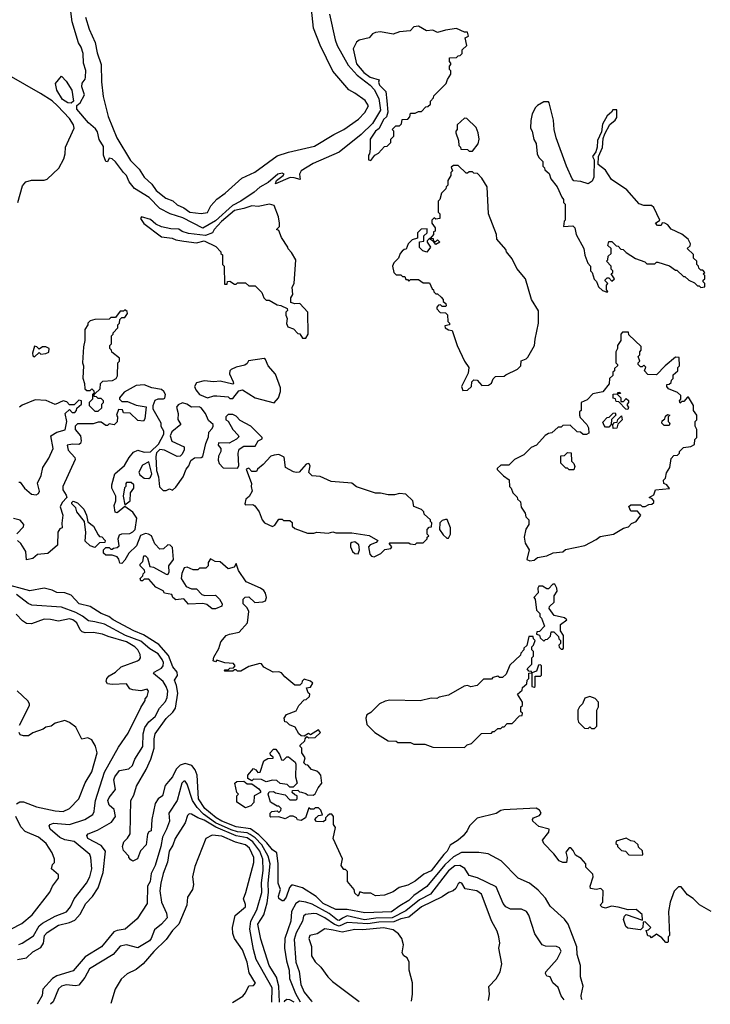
# Model space of a CAD drawing. Extents: x 2239805 to 2396427, y 665731 to 772158.
# Tile 185 of 256: x 2338831 to 2343185, y 669950 to 676158. Entities that reach past the tile are written whole.
import ezdxf

# ---------------------------------------------------------------- set-up
doc = ezdxf.new("R2010")
doc.units = 0

msp = doc.modelspace()

# ---------------------------------------------------------------- linework, layer by layer
at = {"layer": '0CON05XD'}
for points in [[(2340784.2, 676194.2), (2340820.8, 676030.8), (2340833.1, 675995), (2340901, 675871), (2340959.1, 675809.1), (2341041.6, 675745), (2341065, 675719.2), (2341095, 675660.8), (2341105, 675587.5), (2341055, 675504.1), (2340983.3, 675435), (2340845, 675322.6), (2340680.9, 675250.9), (2340604.7, 675205.3), (2340596.1, 675185), (2340600, 675150), (2340562, 675162), (2340537.4, 675162.6), (2340443, 675123), (2340451.2, 675145), (2340492.5, 675175), (2340497.5, 675185), (2340485, 675190), (2340458.8, 675185), (2340398.1, 675131.9), (2340345, 675101.8), (2340309.2, 675070.8), (2340225.4, 675015), (2340172.5, 674987.5), (2340065, 674891.1), (2339985, 674844.8), (2339858.7, 674908.7), (2339779.2, 674935), (2339715, 674968.5), (2339647.4, 675037.4), (2339554.7, 675094.7), (2339521.5, 675135), (2339503.9, 675175), (2339485, 675194), (2339435, 675262.5), (2339415, 675280.6), (2339395, 675285.8), (2339385, 675262.5), (2339375, 675263.8), (2339360.4, 675305), (2339359.6, 675359.6), (2339332.2, 675402.2), (2339322.1, 675452.1), (2339309.9, 675469.9), (2339265, 675507.5), (2339191.9, 675595), (2339192.5, 675617.5), (2339213.3, 675635), (2339240, 675685), (2339223.1, 675735), (2339225, 675757.5), (2339245, 675782.5), (2339246.9, 675795), (2339247.2, 675837.2), (2339233.1, 675885), (2339231.8, 675945), (2339218.8, 675985), (2339202.2, 676012.2), (2339162.3, 676145), (2339145.5, 676275)], [(2339246.5, 676175), (2339269.2, 676099.2), (2339307.5, 676015), (2339319.2, 675949.2), (2339344, 675875), (2339346.2, 675766.2), (2339356.6, 675675), (2339388.7, 675548.7), (2339444.3, 675414.3), (2339530, 675270), (2339585.2, 675215.2), (2339616.6, 675165), (2339665, 675120.4), (2339691.8, 675081.8), (2339752.6, 675032.6), (2339796.9, 675016.9), (2339825, 674990), (2339865, 674972.5), (2339903.9, 674943.9), (2339975, 674936.7), (2340015, 674941.8), (2340037.1, 674985), (2340073.4, 675026.6), (2340126, 675064), (2340231.4, 675158.6), (2340313.3, 675196.7), (2340455, 675299.7), (2340525, 675324.1), (2340689.2, 675360.8), (2340811.5, 675435), (2340875, 675465.8), (2340968.1, 675531.9), (2341007.3, 675572.7), (2341030, 675615), (2341009.2, 675649.2), (2340945, 675694.6), (2340906.3, 675716.3), (2340804.8, 675834.8), (2340725, 675996.7), (2340682.8, 676105), (2340663.8, 676285)], [(2341045, 675270), (2341070, 675305), (2341093, 675317), (2341131.7, 675358.3), (2341148.3, 675361.7), (2341170, 675385), (2341170, 675405), (2341190, 675425), (2341190, 675455), (2341180, 675465), (2341201.7, 675488.3), (2341225, 675490), (2341238.3, 675501.7), (2341241.7, 675528.3), (2341278.3, 675531.7), (2341290, 675545), (2341295, 675570), (2341325, 675570), (2341345, 675580), (2341365, 675580), (2341391.7, 675608.3), (2341405, 675610), (2341420, 675625), (2341420, 675645), (2341440, 675665), (2341441.7, 675678.3), (2341520, 675755), (2341528.3, 675781.7), (2341550, 675815), (2341550, 675835), (2341540, 675845), (2341540, 675865), (2341550, 675875), (2341550, 675885), (2341540, 675895), (2341541.7, 675918.3), (2341585, 675920), (2341595, 675930), (2341608.3, 675931.7), (2341620, 675945), (2341621.7, 675968.3), (2341650, 675995), (2341640, 676045), (2341660, 676055), (2341655, 676080), (2341635, 676080), (2341585, 676102.5), (2341515, 676092.5), (2341465, 676077.5), (2341435, 676092.5), (2341395, 676087.5), (2341345, 676116.7), (2341315, 676113.3), (2341292.5, 676087.5), (2341225, 676081.2), (2341185, 676068), (2341105, 676081.4), (2341075, 676078), (2341055, 676070), (2341035, 676043.3), (2340971.7, 676028.3), (2340955, 676016.7), (2340934.4, 675975), (2340955, 675880), (2341001.2, 675825), (2341041.2, 675795), (2341098.3, 675778.3), (2341092.5, 675765), (2341098.8, 675745), (2341138.8, 675705), (2341146.1, 675646.1), (2341152.5, 675575), (2341144, 675546), (2341125, 675530), (2341096.7, 675473.3), (2341073.8, 675455), (2341040, 675405), (2341040, 675345), (2341037, 675313), (2341030, 675305), (2341030, 675275), (2341045, 675270)], [(2338820, 675005), (2338848.3, 675111.7), (2338870, 675135), (2338905, 675146.7), (2338985, 675146.7), (2339005, 675152.5), (2339077.7, 675222.3), (2339109.5, 675280.5), (2339118.3, 675311.7), (2339120, 675355), (2339173.8, 675475), (2339170.8, 675495), (2339144.4, 675535), (2339070.4, 675615), (2339035, 675647.5), (2338962.4, 675692.4), (2338765, 675807.2)], [(2339155, 675632), (2339135, 675634.4), (2339100.6, 675655), (2339064.5, 675715), (2339057.5, 675755), (2339095, 675802.5), (2339125, 675771.2), (2339159.2, 675715), (2339170, 675645), (2339155, 675632)], [(2342535, 674440), (2342540, 674445), (2342530, 674455), (2342530, 674485), (2342540, 674495), (2342521.7, 674511.7), (2342521.7, 674518.3), (2342535, 674530), (2342545, 674530), (2342565, 674510), (2342580, 674525), (2342560, 674555), (2342570, 674565), (2342570, 674575), (2342560, 674585), (2342560, 674605), (2342530, 674635), (2342540, 674645), (2342541.7, 674668.3), (2342560, 674685), (2342560, 674715), (2342540, 674735), (2342545, 674760), (2342565, 674760), (2342591.7, 674731.7), (2342605, 674730), (2342621.7, 674711.7), (2342635, 674710), (2342655, 674690), (2342713, 674653), (2342771.7, 674631.7), (2342785, 674620), (2342835, 674620), (2342845, 674630), (2342855, 674630), (2342927, 674607), (2342965, 674580), (2342975, 674580), (2343015, 674540), (2343025, 674540), (2343050, 674515), (2343085, 674500), (2343105, 674480), (2343115, 674480), (2343125, 674470), (2343150, 674475), (2343150, 674495), (2343140, 674505), (2343140, 674515), (2343150, 674525), (2343150, 674545), (2343140, 674555), (2343150, 674565), (2343138.3, 674578.3), (2343125, 674580), (2343111.7, 674591.7), (2343110, 674605), (2343100, 674615), (2343100, 674635), (2343080, 674655), (2343078.3, 674678.3), (2343040, 674715), (2343057, 674733), (2343060, 674745), (2343045.8, 674775), (2343005, 674805.6), (2342938.6, 674838.6), (2342916.2, 674865), (2342897.5, 674875), (2342882.5, 674877.5), (2342875, 674860), (2342851.7, 674861.7), (2342840, 674875), (2342867.5, 674895), (2342830, 674975), (2342815, 674986.7), (2342765, 674987.5), (2342737.3, 674997.3), (2342658.8, 675085), (2342561.4, 675151.4), (2342525, 675208.6), (2342477.5, 675245), (2342480, 675295), (2342505, 675352.5), (2342510, 675410), (2342520.5, 675439.5), (2342552.2, 675497.8), (2342585.8, 675525), (2342595, 675542.5), (2342595, 675590), (2342570.7, 675589.3), (2342562.5, 675575), (2342535, 675552.5), (2342505, 675500), (2342499.3, 675450.7), (2342473.9, 675396.1), (2342472.5, 675355), (2342462.5, 675325), (2342443.3, 675295), (2342452.5, 675275), (2342450, 675165), (2342439.3, 675140.7), (2342415, 675122.5), (2342368.3, 675138.3), (2342325, 675142.5), (2342313.3, 675155), (2342277.5, 675235), (2342213, 675413), (2342200, 675465), (2342197.5, 675525), (2342170, 675635), (2342165, 675640), (2342135, 675640), (2342095, 675617.5), (2342082.5, 675605), (2342062.5, 675565), (2342053, 675523), (2342052.5, 675475), (2342062.5, 675455), (2342073, 675403), (2342087, 675377), (2342093, 675313), (2342105, 675290), (2342130, 675265), (2342130, 675235), (2342140, 675225), (2342141.7, 675211.7), (2342168.3, 675188.3), (2342180, 675155), (2342220, 675105), (2342248.3, 675038.3), (2342260, 675025), (2342260, 675005), (2342270, 674995), (2342270, 674895), (2342263, 674887), (2342260, 674855), (2342318.3, 674858.3), (2342330, 674845), (2342340, 674805), (2342387.5, 674715), (2342393, 674673), (2342413, 674623), (2342430, 674605), (2342430, 674575), (2342440, 674565), (2342453, 674523), (2342468.3, 674508.3), (2342480, 674475), (2342505, 674450), (2342535, 674440)], [(2341685, 675330), (2341722.5, 675375), (2341727.5, 675405), (2341722.5, 675445), (2341709.3, 675479.3), (2341650, 675535), (2341635, 675537.5), (2341590, 675495), (2341590, 675465), (2341580, 675455), (2341580, 675445), (2341597, 675397), (2341600, 675365), (2341610, 675355), (2341611.7, 675341.7), (2341655, 675340), (2341665, 675330), (2341685, 675330)], [(2341625, 673820), (2341655, 673823.3), (2341680, 673845), (2341682.5, 673875), (2341695, 673887.5), (2341716.1, 673886.1), (2341745, 673852.5), (2341787, 673853), (2341805, 673867.5), (2341816.4, 673893.6), (2341831.7, 673908.3), (2341885, 673910), (2341895, 673920), (2341970, 673955), (2341990, 673975), (2341991.7, 674008.3), (2342025, 674020), (2342035, 674030), (2342077.5, 674105), (2342080, 674145), (2342102.5, 674245), (2342101.7, 674321.7), (2342057.5, 674395), (2342020, 674525), (2341965, 674590), (2341935, 674650), (2341900, 674695), (2341895, 674710), (2341840, 674775), (2341837.5, 674805), (2341787.5, 674935), (2341777.5, 675105), (2341745, 675160), (2341718.3, 675188.3), (2341695, 675190), (2341685, 675200), (2341665, 675200), (2341655, 675190), (2341645, 675190), (2341595, 675240), (2341565, 675240), (2341551.7, 675228.3), (2341560, 675205), (2341550, 675195), (2341550, 675175), (2341530, 675145), (2341530, 675115), (2341520, 675105), (2341518.3, 675091.7), (2341490, 675065), (2341480, 675025), (2341470, 675015), (2341470, 674945), (2341480, 674935), (2341480, 674905), (2341455, 674900), (2341445, 674910), (2341430, 674895), (2341430, 674875), (2341450, 674845), (2341450, 674825), (2341440, 674820), (2341440, 674805), (2341420, 674780), (2341438.3, 674778.3), (2341440, 674760), (2341455, 674760), (2341465, 674770), (2341480, 674755), (2341455, 674740), (2341440, 674760), (2341421.7, 674771.7), (2341420, 674780), (2341410, 674775), (2341400, 674765), (2341400, 674755), (2341420, 674725), (2341398.3, 674691.7), (2341371.7, 674701.7), (2341351.7, 674721.7), (2341351.7, 674758.3), (2341378.3, 674761.7), (2341380, 674795), (2341400, 674815), (2341400, 674840), (2341361.7, 674838.3), (2341340, 674815), (2341338.3, 674781.7), (2341305, 674770), (2341280, 674745), (2341268.3, 674711.7), (2341255, 674710), (2341241.7, 674698.3), (2341230, 674685), (2341220, 674655), (2341190, 674625), (2341182.5, 674605), (2341190, 674565), (2341205, 674550), (2341235, 674550), (2341245, 674540), (2341258.3, 674538.3), (2341265, 674520), (2341275, 674520), (2341285, 674510), (2341295, 674520), (2341345, 674520), (2341375, 674500), (2341415, 674500), (2341431.7, 674461.7), (2341440, 674455), (2341441.7, 674441.7), (2341455, 674430), (2341465, 674430), (2341488.3, 674408.3), (2341500, 674395), (2341501.7, 674381.7), (2341518.3, 674368.3), (2341520, 674355), (2341515, 674350), (2341495, 674350), (2341485, 674360), (2341471.7, 674358.3), (2341460, 674345), (2341460, 674335), (2341483, 674313), (2341515, 674310), (2341528.3, 674298.3), (2341530, 674255), (2341540, 674245), (2341540, 674235), (2341511.7, 674228.3), (2341513.3, 674215), (2341535, 674202.5), (2341558.3, 674198.3), (2341588.6, 674105), (2341634.5, 674005), (2341661.9, 673965), (2341659.4, 673930.6), (2341616.7, 673845), (2341625, 673820)], [(2340635, 674150), (2340650, 674175), (2340647.5, 674315), (2340598.3, 674368.3), (2340565, 674367.5), (2340540, 674375), (2340540, 674405), (2340552.5, 674425), (2340548.3, 674471.7), (2340562.5, 674495), (2340572.5, 674645), (2340545, 674690), (2340523, 674713), (2340522.5, 674725), (2340482.5, 674785), (2340465, 674830), (2340450, 674835), (2340470, 674855), (2340470, 674875), (2340462.5, 674915), (2340435, 674986.7), (2340405.6, 674995.6), (2340335, 674980.5), (2340295, 674985.4), (2340245, 674967.5), (2340185, 674955.3), (2340103.5, 674885), (2340058, 674835), (2340046.4, 674813.6), (2340002.1, 674797.9), (2339895, 674810), (2339855, 674823.3), (2339835, 674837.5), (2339785, 674838.8), (2339725, 674851.4), (2339689.3, 674869.3), (2339655, 674898.8), (2339600, 674915), (2339593.3, 674905), (2339613, 674873), (2339725, 674790), (2339791.7, 674781.7), (2339815, 674770), (2339865, 674762.5), (2339945, 674751.2), (2339995, 674763.1), (2340068.3, 674728.3), (2340100, 674695), (2340100, 674685), (2340110, 674675), (2340110, 674615), (2340120, 674605), (2340121.7, 674491.7), (2340138.3, 674491.7), (2340141.7, 674508.3), (2340155, 674510), (2340185, 674490), (2340195, 674490), (2340205, 674500), (2340255, 674500), (2340275, 674480), (2340315, 674480), (2340358.3, 674438.3), (2340370, 674405), (2340385, 674390), (2340405, 674390), (2340455, 674360), (2340477, 674357), (2340518.3, 674338.3), (2340520, 674325), (2340510, 674315), (2340510, 674295), (2340516.7, 674275), (2340512.5, 674242.5), (2340521.7, 674221.7), (2340558.3, 674208.3), (2340585, 674180), (2340598.3, 674178.3), (2340615, 674150), (2340635, 674150)], [(2339305, 673800), (2339338.3, 673831.7), (2339340, 673865), (2339355, 673880), (2339417, 673883), (2339440, 673895), (2339447, 673913), (2339450, 673995), (2339460, 674005), (2339460, 674025), (2339411.7, 674061.7), (2339410, 674075), (2339400, 674085), (2339400, 674105), (2339410, 674115), (2339410, 674165), (2339420, 674175), (2339420, 674185), (2339450, 674215), (2339450, 674235), (2339460, 674245), (2339461.7, 674268.3), (2339475, 674280), (2339495, 674280), (2339510, 674305), (2339508.3, 674318.3), (2339495, 674330), (2339485, 674320), (2339465, 674320), (2339435, 674280), (2339405, 674280), (2339395, 674270), (2339305, 674267.5), (2339275, 674260), (2339260, 674245), (2339260, 674235), (2339242.5, 674205), (2339242.5, 674135), (2339232.5, 674095), (2339227.5, 673995), (2339232.5, 673975), (2339228.3, 673898.3), (2339240, 673865), (2339241.7, 673831.7), (2339255, 673820), (2339275, 673820), (2339285, 673830), (2339298.3, 673818.3), (2339300, 673800), (2339305, 673800)], [(2342046.4, 672746.4), (2342075, 672750), (2342095, 672767.5), (2342155, 672778.8), (2342195, 672797.5), (2342255, 672803.8), (2342273, 672817), (2342395, 672843.8), (2342465, 672880), (2342490.5, 672899.5), (2342575, 672914.3), (2342637.3, 672952.7), (2342668.3, 672961.7), (2342688.8, 672981.2), (2342716.7, 672995), (2342747.5, 673035), (2342725, 673060), (2342685, 673060), (2342671.7, 673088.3), (2342685, 673100), (2342745, 673100), (2342755, 673090), (2342775, 673090), (2342798.3, 673101.7), (2342817, 673103), (2342830, 673115), (2342830, 673125), (2342818.3, 673138.3), (2342800, 673145), (2342828.3, 673161.7), (2342840, 673195), (2342928.3, 673201.7), (2342910, 673225), (2342892.5, 673235), (2342890, 673255), (2342901.7, 673268.3), (2342908.3, 673301.7), (2342930, 673335), (2342938.3, 673391.7), (2342955, 673410), (2342978.3, 673411.7), (2342990, 673425), (2342990, 673435), (2343015, 673460), (2343061.7, 673468.3), (2343085, 673480), (2343088.3, 673511.7), (2343100, 673525), (2343100, 673575), (2343090, 673595), (2343090, 673625), (2343100, 673635), (2343100, 673665), (2343080, 673695), (2343080, 673725), (2343048.3, 673778.3), (2343041.7, 673778.3), (2343018.3, 673751.7), (2343005, 673750), (2342995, 673740), (2342990, 673755), (2343000, 673765), (2342998.3, 673788.3), (2342978.3, 673808.3), (2342921.7, 673831.7), (2342910, 673845), (2342911.7, 673858.3), (2342925, 673860), (2342938.3, 673871.7), (2342940, 673885), (2342950, 673895), (2342951.7, 673918.3), (2342980, 673945), (2342980, 673965), (2342990, 673975), (2342988.3, 674028.3), (2342965, 674030), (2342900, 673975), (2342845, 673920), (2342791.7, 673921.7), (2342770, 673945), (2342778.3, 673968.3), (2342765, 673980), (2342755, 673970), (2342745, 673970), (2342730, 673985), (2342730, 673995), (2342740, 674005), (2342730, 674035), (2342740, 674045), (2342740, 674065), (2342750, 674075), (2342748.3, 674098.3), (2342671.7, 674171.7), (2342668.3, 674188.3), (2342631.7, 674188.3), (2342620, 674175), (2342620, 674135), (2342600, 674105), (2342600, 674085), (2342590, 674065), (2342590, 673995), (2342600, 673985), (2342600, 673975), (2342581.7, 673958.3), (2342580, 673945), (2342570, 673935), (2342570, 673915), (2342550, 673895), (2342548.3, 673861.7), (2342508.3, 673811.7), (2342445, 673800), (2342408.3, 673761.7), (2342370, 673745), (2342370, 673695), (2342360, 673685), (2342360, 673665), (2342365, 673650), (2342407.5, 673605), (2342417.5, 673585), (2342418.3, 673551.7), (2342405, 673542.5), (2342383, 673543), (2342367, 673557), (2342345, 673560), (2342301.7, 673601.7), (2342255, 673600), (2342245, 673590), (2342225, 673590), (2342187, 673553), (2342165, 673550), (2342143.6, 673536.4), (2342090, 673475), (2342055, 673460), (2342010, 673415), (2341950, 673385), (2341915, 673350), (2341865, 673350), (2341841.7, 673328.3), (2341841.7, 673321.7), (2341881.7, 673281.7), (2341917, 673257), (2341920, 673215), (2341930, 673205), (2341940, 673175), (2341968.3, 673148.3), (2341970, 673135), (2341988.3, 673118.3), (2341992.5, 673085), (2342017, 673047), (2342023, 673023), (2342040, 673005), (2342040, 672975), (2342023, 672947), (2342012.5, 672895), (2342018.3, 672858.3), (2342042.5, 672815), (2342027.5, 672755), (2342046.4, 672746.4)], [(2338925, 674032.5), (2338955, 674060), (2338965, 674050), (2338997, 674053), (2339015, 674062.5), (2339016.1, 674086.1), (2338995, 674096.7), (2338975, 674096.7), (2338955, 674080), (2338940, 674095), (2338925, 674100), (2338912.5, 674055), (2338915, 674040), (2338925, 674032.5)], [(2340435, 673743.3), (2340463.3, 673775), (2340476.2, 673815), (2340476.4, 673836.4), (2340443.6, 673923.6), (2340397.5, 673975), (2340380, 674015), (2340371.7, 674021.7), (2340273, 674007), (2340265, 673990), (2340250.7, 673979.3), (2340195, 673966.7), (2340165, 673953.3), (2340156.7, 673945), (2340153.3, 673925), (2340177.5, 673875), (2340180, 673865), (2340175, 673860), (2340095, 673878.8), (2340055, 673876), (2339995, 673882), (2339945, 673868.8), (2339933.8, 673845), (2339941.2, 673825), (2339965.8, 673795), (2340015, 673773.1), (2340055, 673787.5), (2340075, 673787.5), (2340145, 673780), (2340155, 673770), (2340175, 673770), (2340212, 673818), (2340235, 673823.8), (2340315, 673773.1), (2340435, 673743.3)], [(2339738.3, 673768.3), (2339747, 673773), (2339750, 673795), (2339740, 673815), (2339725, 673826.7), (2339665, 673837.5), (2339616.1, 673856.1), (2339565, 673851.2), (2339490.7, 673809.3), (2339460, 673775), (2339460, 673765), (2339475, 673750), (2339511.7, 673751.7), (2339565, 673727.5), (2339628.3, 673718.3), (2339619.3, 673640.7), (2339612.5, 673627.5), (2339575, 673632), (2339528.3, 673678.3), (2339485, 673680), (2339478.3, 673698.3), (2339455, 673700), (2339442.5, 673665), (2339447.5, 673655), (2339446.4, 673623.6), (2339427, 673603), (2339395, 673610), (2339385, 673600), (2339375, 673600), (2339345, 673620), (2339325, 673620), (2339295, 673610), (2339195, 673610), (2339180, 673595), (2339180, 673575), (2339213.9, 673533.9), (2339218, 673502), (2339213.6, 673486.4), (2339205, 673480), (2339165, 673482.5), (2339130, 673475), (2339137.5, 673445), (2339178.8, 673398.8), (2339180, 673385), (2339103.8, 673215), (2339103.8, 673195), (2339125, 673160), (2339127.5, 673145), (2339100, 673115), (2339087, 673087), (2339103.3, 673035), (2339097, 672983), (2339100, 672955), (2339085, 672947.5), (2339072.1, 672927.9), (2339069.2, 672845), (2339008, 672792), (2338943.9, 672786.1), (2338915, 672761.2), (2338873.3, 672753.3), (2338870, 672805), (2338837.5, 672855), (2338817.5, 672875)], [(2338825, 673242.5), (2338835, 673242.5), (2338862.5, 673205), (2338905, 673166.7), (2338935, 673163.3), (2338949.3, 673170.7), (2338956.7, 673185), (2338943, 673237), (2338967.5, 673285), (2338977.5, 673335), (2339015.9, 673394.1), (2339042.5, 673455), (2339027.5, 673535), (2339065, 673557.5), (2339118.3, 673571.7), (2339127.5, 673625), (2339117.5, 673675), (2339145, 673700), (2339161.7, 673681.7), (2339178.3, 673681.7), (2339190, 673695), (2339191.7, 673708.3), (2339220, 673735), (2339220, 673755), (2339205, 673760), (2339175, 673730), (2339145, 673730), (2339128.3, 673748.3), (2339106.1, 673756.1), (2339055, 673732.5), (2338998.3, 673758.3), (2338928.3, 673761.7), (2338847, 673727), (2338830, 673715)], [(2339325, 673690), (2339348.3, 673711.7), (2339350, 673735), (2339360, 673745), (2339360, 673755), (2339345, 673770), (2339325, 673770), (2339315, 673780), (2339301.7, 673781.7), (2339300, 673800), (2339295, 673800), (2339290, 673795), (2339290, 673765), (2339270, 673745), (2339270, 673725), (2339305, 673690), (2339325, 673690)], [(2343190, 670535), (2343117, 670577), (2343076.4, 670616.4), (2343040.7, 670640.7), (2343001.7, 670691.7), (2342985, 670690), (2342957, 670663), (2342932.5, 670595), (2342922.5, 670535), (2342927.5, 670385), (2342920, 670375), (2342920, 670345), (2342915, 670340), (2342905, 670340), (2342879.3, 670369.3), (2342845, 670392.5), (2342815, 670370), (2342805, 670380), (2342791.7, 670381.7), (2342780, 670415), (2342795, 670420), (2342810, 670435), (2342775, 670470), (2342761.7, 670468.3), (2342760, 670435), (2342745, 670420), (2342665, 670430), (2342651.7, 670441.7), (2342637.5, 670485), (2342643.9, 670506.1), (2342655, 670517.5), (2342758.3, 670481.7), (2342756.1, 670516.1), (2342717.1, 670547.1), (2342666.4, 670546.4), (2342605, 670563.8), (2342561.7, 670568.3), (2342525, 670557.5), (2342503.3, 670563.3), (2342490, 670575), (2342507.5, 670595), (2342510, 670665), (2342495, 670680), (2342465, 670673.3), (2342430, 670680), (2342427.5, 670695), (2342446.7, 670755), (2342445, 670770), (2342400, 670815), (2342400, 670835), (2342370, 670870), (2342335, 670890), (2342320.7, 670920.7), (2342305, 670937.5), (2342295, 670937.5), (2342275, 670910), (2342283.3, 670875), (2342277.5, 670845), (2342256, 670844), (2342232, 670855), (2342199.5, 670899.5), (2342136.2, 670965), (2342126.7, 670985), (2342167.5, 671035), (2342170, 671055), (2342105, 671071.2), (2342066.7, 671105), (2342063.8, 671115), (2342070, 671125), (2342108.9, 671141.1), (2342118.8, 671155), (2342108, 671175), (2342087.9, 671187.9), (2341883.6, 671176.4), (2341865, 671172.5), (2341835, 671153.3), (2341715, 671124), (2341666, 671075), (2341652.5, 671045), (2341627.2, 671012.8), (2341596, 670985), (2341545.3, 670954.7), (2341526.2, 670915), (2341506.1, 670893.9), (2341425, 670792.1), (2341379.1, 670770.9), (2341325, 670726.7), (2341277.7, 670702.3), (2341224.1, 670685.9), (2341185, 670658.8), (2341131.2, 670638.8), (2341075, 670634), (2341045, 670650), (2341001.2, 670651.2), (2340975, 670660), (2340965, 670632.5), (2340945, 670650), (2340940, 670675), (2340897.5, 670725), (2340897, 670787), (2340885, 670800), (2340875, 670800), (2340857.5, 670825), (2340867, 670867), (2340806.7, 670995), (2340822.5, 671065), (2340810, 671085), (2340810, 671135), (2340798.3, 671148.3), (2340785, 671150), (2340771.7, 671138.3), (2340760, 671125), (2340758.3, 671111.7), (2340745, 671100), (2340703, 671103), (2340692.5, 671115), (2340701.7, 671128.3), (2340715, 671140), (2340740, 671145), (2340730, 671175), (2340715, 671190), (2340695, 671190), (2340685, 671180), (2340665, 671180), (2340655, 671190), (2340632.5, 671125), (2340605, 671110), (2340583, 671113), (2340576.4, 671126.4), (2340555, 671137.5), (2340535, 671137.5), (2340505, 671120), (2340465, 671132.5), (2340415, 671130), (2340410, 671135), (2340410, 671155), (2340420, 671165), (2340455, 671170), (2340465, 671160), (2340478.3, 671171.7), (2340480, 671185), (2340465, 671200), (2340455, 671200), (2340412.5, 671225), (2340397.5, 671275), (2340405, 671290), (2340431.7, 671291.7), (2340443, 671283), (2340505, 671270), (2340535, 671240), (2340575, 671240), (2340580, 671245), (2340580, 671265), (2340565, 671270), (2340550, 671285), (2340551.7, 671298.3), (2340585, 671300), (2340595, 671290), (2340608.3, 671288.3), (2340635, 671280), (2340645, 671270), (2340681.7, 671268.3), (2340693, 671277), (2340712.5, 671315), (2340736.4, 671343.6), (2340730, 671395), (2340718.3, 671408.3), (2340705, 671420), (2340671.7, 671431.7), (2340648.3, 671458.3), (2340635, 671460), (2340623, 671473), (2340630, 671505), (2340610, 671535), (2340610, 671565), (2340600, 671575), (2340600, 671585), (2340628.3, 671611.7), (2340630, 671625), (2340641.7, 671638.3), (2340655, 671630), (2340695, 671632.5), (2340727.5, 671665), (2340715, 671680), (2340665, 671650), (2340652.5, 671657.5), (2340625, 671640), (2340605, 671642.5), (2340590, 671655), (2340568.3, 671698.3), (2340533, 671713), (2340515, 671730), (2340501.7, 671731.7), (2340497.5, 671755), (2340513, 671777), (2340575, 671800), (2340590, 671835), (2340625, 671870), (2340637, 671873), (2340658.3, 671891.7), (2340660, 671905), (2340650, 671915), (2340640, 671945), (2340665, 671950), (2340680, 671975), (2340665, 671987.5), (2340625, 672000), (2340611.7, 671988.3), (2340610, 671975), (2340598.3, 671961.7), (2340565, 671962.5), (2340502.5, 672015), (2340480.7, 672040.7), (2340465, 672046.7), (2340430, 672045), (2340370, 672075), (2340356.4, 672096.4), (2340345, 672100), (2340275, 672080), (2340225, 672050), (2340205, 672050), (2340195, 672060), (2340185, 672060), (2340175, 672050), (2340125, 672050), (2340120, 672055), (2340125, 672060), (2340145, 672060), (2340155, 672070), (2340178.3, 672071.7), (2340190, 672085), (2340178.3, 672098.3), (2340125, 672102.5), (2340075, 672120), (2340065, 672110), (2340050, 672115), (2340055, 672140), (2340087, 672193), (2340100, 672235), (2340133.6, 672276.4), (2340153, 672283), (2340215, 672296.7), (2340266.7, 672355), (2340276.4, 672426.4), (2340265, 672450), (2340240, 672475), (2340240, 672505), (2340253, 672517), (2340275, 672520), (2340313, 672483), (2340365, 672487.5), (2340380, 672495), (2340387.5, 672515), (2340381.7, 672541.7), (2340369.3, 672559.3), (2340350, 672575), (2340260, 672615), (2340210, 672685), (2340195, 672730), (2340183.3, 672706.7), (2340145, 672696.2), (2340095, 672740), (2340063, 672743), (2340035, 672760), (2340020, 672735), (2340020, 672715), (2340005, 672700), (2339965, 672700), (2339955, 672690), (2339925, 672690), (2339886.4, 672706.4), (2339868.3, 672701.7), (2339853, 672667), (2339850, 672635), (2339880, 672585), (2339915, 672570), (2339945, 672570), (2339980, 672535), (2339998.3, 672528.3), (2340065, 672530), (2340090, 672505), (2340107.5, 672475), (2340105, 672460), (2340065, 672443.3), (2340045, 672443.3), (2340011.7, 672471.7), (2339985, 672477.5), (2339895, 672472.5), (2339867, 672507), (2339815, 672500), (2339797.5, 672515), (2339790, 672535), (2339745, 672542.5), (2339735, 672557.5), (2339690.5, 672580.5), (2339645, 672630), (2339615, 672630), (2339605, 672620), (2339595, 672620), (2339590, 672635), (2339608.3, 672651.7), (2339610, 672665), (2339620, 672675), (2339618.3, 672688.3), (2339590, 672715), (2339590, 672725), (2339607, 672743), (2339613, 672777), (2339625, 672777.5), (2339637.5, 672765), (2339651.7, 672711.7), (2339675, 672707.5), (2339755, 672662.5), (2339765, 672660), (2339772.5, 672675), (2339771.2, 672715), (2339800, 672755), (2339795, 672830), (2339780, 672845), (2339765, 672847.5), (2339738.3, 672821.7), (2339715, 672820), (2339683, 672853), (2339662.5, 672905), (2339644.1, 672914.1), (2339625, 672918), (2339593.1, 672906.9), (2339568.3, 672841.7), (2339520, 672795), (2339495, 672750), (2339475, 672730), (2339461.7, 672731.7), (2339457, 672757), (2339445, 672772.5), (2339415, 672782.5), (2339375, 672782.5), (2339360, 672795), (2339360, 672815), (2339375, 672830), (2339395, 672830), (2339405, 672820), (2339415, 672820), (2339423, 672827), (2339445, 672830), (2339458.3, 672841.7), (2339452.5, 672885), (2339460.7, 672909.3), (2339475, 672917.5), (2339525, 672918.8), (2339545, 672928.8), (2339558.8, 672945), (2339569.2, 673015), (2339544.3, 673054.3), (2339495, 673090), (2339445, 673050), (2339433, 673053), (2339426.2, 673095), (2339436.7, 673125), (2339437.5, 673155), (2339412.5, 673205), (2339411.2, 673225), (2339430, 673295), (2339493, 673347), (2339521.2, 673398.8), (2339548.3, 673431.7), (2339575, 673443.3), (2339615, 673431.2), (2339656.4, 673433.6), (2339707, 673483), (2339740, 673545), (2339740, 673565), (2339723, 673593), (2339722.5, 673615), (2339673, 673703), (2339672.5, 673725), (2339685, 673760), (2339705, 673767.5), (2339738.3, 673768.3)], [(2342665, 673700), (2342651.7, 673701.7), (2342608.3, 673748.3), (2342591.7, 673751.7), (2342588.3, 673768.3), (2342571.7, 673771.7), (2342571.7, 673798.3), (2342600, 673800), (2342601.7, 673808.3), (2342615, 673810), (2342618.3, 673801.7), (2342600, 673800), (2342600, 673795), (2342620, 673775), (2342621.7, 673751.7), (2342638.3, 673751.7), (2342655, 673770), (2342668.3, 673758.3), (2342670, 673745), (2342660, 673735), (2342660, 673725), (2342670, 673715), (2342665, 673700)], [(2339755, 673190), (2339775, 673200), (2339795, 673192.5), (2339815, 673210), (2339861.2, 673275), (2339880, 673325), (2339896.7, 673345), (2339910.8, 673379.2), (2339933.6, 673396.4), (2339975, 673397.5), (2339986.1, 673403.9), (2340003.9, 673486.1), (2340021.7, 673528.3), (2340023, 673557), (2340045, 673580), (2340050, 673595), (2340050, 673605), (2340021.7, 673631.7), (2340003.3, 673675), (2339975, 673711.2), (2339961.7, 673718.3), (2339915, 673716), (2339885, 673734.2), (2339858.3, 673741.7), (2339829.5, 673730.5), (2339820, 673715), (2339831.2, 673675), (2339828.3, 673638.3), (2339847.5, 673605), (2339790, 673560), (2339780, 673535), (2339790.7, 673500.7), (2339867.5, 673465), (2339867.5, 673445), (2339853.6, 673416.4), (2339843.6, 673406.4), (2339825, 673403.8), (2339743.9, 673443.9), (2339715, 673447.5), (2339693.3, 673426.7), (2339690, 673405), (2339693.8, 673315), (2339706.7, 673275), (2339713, 673213), (2339735, 673190), (2339755, 673190)], [(2340205, 673330), (2340212.5, 673345), (2340207.5, 673425), (2340215, 673450), (2340245, 673470), (2340315, 673470), (2340335, 673502.5), (2340360, 673515), (2340360, 673525), (2340287.5, 673595), (2340221.7, 673631.7), (2340195, 673657.5), (2340175, 673670), (2340145, 673670), (2340130, 673655), (2340130, 673635), (2340146.4, 673626.4), (2340173.9, 673573.9), (2340209.3, 673539.3), (2340211.7, 673528.3), (2340197, 673513), (2340151.7, 673488.3), (2340085, 673490), (2340082.5, 673475), (2340100, 673455), (2340100, 673435), (2340083.6, 673406.4), (2340081.7, 673381.7), (2340089.3, 673359.3), (2340115, 673333.8), (2340205, 673330)], [(2342545, 673590), (2342525, 673590), (2342515, 673600), (2342508.3, 673621.7), (2342535, 673650), (2342548.3, 673651.7), (2342571.7, 673678.3), (2342585, 673680), (2342590, 673665), (2342561.7, 673638.3), (2342560, 673605), (2342545, 673590)], [(2342571.7, 673581.7), (2342570, 673605), (2342581.7, 673618.3), (2342598.3, 673621.7), (2342601.7, 673638.3), (2342625, 673660), (2342630, 673635), (2342601.7, 673608.3), (2342595, 673582.5), (2342571.7, 673581.7)], [(2342925, 673600), (2342895, 673600), (2342880, 673615), (2342881.7, 673628.3), (2342898.3, 673641.7), (2342901.7, 673658.3), (2342915, 673670), (2342930, 673665), (2342920, 673655), (2342920, 673625), (2342930, 673615), (2342925, 673600)], [(2341065, 672772.5), (2341107, 672793), (2341133, 672817), (2341170, 672825), (2341177.5, 672835), (2341160, 672855), (2341165, 672860), (2341285, 672860), (2341293, 672853), (2341325, 672850), (2341335, 672860), (2341375, 672860), (2341400, 672885), (2341400, 672895), (2341410, 672905), (2341400, 672915), (2341400, 672945), (2341411.7, 672958.3), (2341428.3, 672961.7), (2341430, 672985), (2341420, 672995), (2341420, 673005), (2341381.7, 673041.7), (2341380, 673055), (2341365, 673070), (2341315, 673090), (2341310, 673125), (2341265, 673166.7), (2341225, 673170), (2341195, 673162.5), (2341155, 673162.5), (2341105, 673173.3), (2341075, 673173.3), (2340955, 673213.3), (2340925, 673236.2), (2340795, 673246.2), (2340725, 673277.5), (2340675, 673282.5), (2340653, 673303), (2340662.5, 673345), (2340655, 673360), (2340637.5, 673355), (2340593.6, 673306.4), (2340575, 673302.5), (2340557.5, 673307.5), (2340507.5, 673335), (2340499.3, 673399.3), (2340465.9, 673415.9), (2340435, 673413.3), (2340413.6, 673406.4), (2340366.4, 673353.6), (2340330, 673325), (2340325, 673310), (2340295, 673310), (2340275, 673330), (2340260, 673325), (2340292.5, 673235), (2340290, 673215), (2340296.7, 673185), (2340278, 673152), (2340257.5, 673135), (2340250, 673105), (2340255, 673100), (2340301.7, 673101.7), (2340313, 673093), (2340340, 673055), (2340358.8, 673005), (2340375, 672986.2), (2340425, 672962.5), (2340439.3, 672970.7), (2340465, 673010), (2340485, 673010), (2340495, 673000), (2340535, 673000), (2340548.3, 672988.3), (2340550, 672965), (2340565, 672950), (2340645, 672920), (2340685, 672920), (2340705, 672927.5), (2340775, 672920), (2340805, 672930), (2340825, 672922.5), (2340925, 672922.5), (2341035, 672906.7), (2341090, 672875), (2341078.3, 672861.7), (2341041.7, 672848.3), (2341030, 672835), (2341039.3, 672789.3), (2341050, 672775), (2341065, 672772.5)], [(2342325, 673320), (2342295, 673320), (2342285, 673330), (2342275, 673330), (2342241.7, 673361.7), (2342241.7, 673408.3), (2342265, 673410), (2342285, 673430), (2342308.3, 673428.3), (2342310, 673375), (2342325, 673360), (2342331.7, 673341.7), (2342325, 673320)], [(2339645, 673266.2), (2339655, 673273.3), (2339663.3, 673295), (2339645, 673370), (2339605, 673348.8), (2339583.3, 673305), (2339588.8, 673288.8), (2339615, 673268), (2339645, 673266.2)], [(2339495, 673100), (2339527.5, 673125), (2339530, 673175), (2339550, 673205), (2339550, 673225), (2339535, 673240), (2339505, 673240), (2339500, 673235), (2339500, 673215), (2339493, 673207), (2339482.5, 673155), (2339495, 673100)], [(2339305, 672830), (2339275, 672840), (2339245, 672870), (2339247.5, 672925), (2339240, 672995), (2339192.5, 673055), (2339185, 673080), (2339160, 673105), (2339160, 673115), (2339168.3, 673121.7), (2339195, 673112.5), (2339235, 673072.5), (2339252.5, 673035), (2339261.7, 672991.7), (2339296.7, 672965), (2339325, 672910), (2339335, 672900), (2339348.3, 672898.3), (2339370, 672875), (2339368.3, 672861.7), (2339335, 672860), (2339305, 672830)], [(2338813, 672917), (2338855, 672960), (2338857.5, 672975), (2338835, 673002.5), (2338793, 673013)], [(2341535, 672890), (2341546.1, 672913.9), (2341548, 672955), (2341526.7, 673006.7), (2341515, 673007.5), (2341495, 673000), (2341480, 672985), (2341477.5, 672945), (2341500.7, 672910.7), (2341525, 672890), (2341535, 672890)], [(2340965, 672790), (2340972.5, 672815), (2340968.3, 672848.3), (2340945, 672866.7), (2340925, 672862.5), (2340917.5, 672855), (2340917.5, 672835), (2340930, 672805), (2340943, 672793), (2340965, 672790)], [(2342377.4, 669980.5), (2342373.3, 669985), (2342370, 670005), (2342384, 670065), (2342366.4, 670123.6), (2342366.5, 670195), (2342346.5, 670265), (2342342.6, 670312.6), (2342288.8, 670455), (2342265, 670486.7), (2342223.3, 670525), (2342175, 670570), (2342145, 670618.8), (2342099.7, 670669.7), (2342045, 670713.8), (2341973.3, 670745), (2341865.8, 670855.8), (2341785, 670898.8), (2341725, 670907.5), (2341616.7, 670906.7), (2341565, 670879.2), (2341510.9, 670829.1), (2341397.1, 670692.9), (2341315, 670636.2), (2341285, 670604.2), (2341227.8, 670572.2), (2341175, 670533.3), (2341006.8, 670526.8), (2340895, 670548.1), (2340825, 670547.1), (2340745, 670586.7), (2340699.7, 670629.7), (2340614.7, 670684.7), (2340555, 670701.9), (2340545, 670700.8), (2340532.5, 670687.5), (2340512, 670625), (2340495, 670603.3), (2340485, 670602.5), (2340465, 670617.5), (2340462, 670632), (2340474.4, 670675), (2340460.5, 670715), (2340461.6, 670835), (2340451.4, 670905), (2340425, 670924.6), (2340389.3, 670969.3), (2340337.9, 671017.9), (2340285.9, 671055.9), (2340195, 671068.3), (2340104.6, 671105), (2340070.3, 671125), (2339998.9, 671185), (2339959.1, 671245), (2339949.5, 671395), (2339938.3, 671428.3), (2339916.3, 671456.3), (2339875, 671468.5), (2339842.3, 671457.7), (2339817.2, 671432.8), (2339794.4, 671385), (2339770, 671355), (2339749.3, 671330.7), (2339731.2, 671265), (2339704.3, 671245.7), (2339684.5, 671215.5), (2339663.8, 671115), (2339660, 671045), (2339645, 671037.5), (2339636.4, 671023.6), (2339628.6, 670955), (2339592.7, 670917.3), (2339573, 670867), (2339545, 670852.5), (2339531.7, 670861.7), (2339520, 670875), (2339520, 670885), (2339485, 670920), (2339480, 670945), (2339487.5, 670975), (2339511.7, 670998.3), (2339528, 671025), (2339532.9, 671235), (2339551.1, 671268.9), (2339566.7, 671325), (2339628.8, 671431.2), (2339657.7, 671495), (2339679.2, 671565), (2339678.5, 671625), (2339684.7, 671655.3), (2339755, 671751.9), (2339797.7, 671792.3), (2339813.4, 671816.6), (2339828.5, 671911.5), (2339820.3, 671960.3), (2339806.9, 671995), (2339826.1, 672023.9), (2339824.4, 672045), (2339797.6, 672077.6), (2339769.6, 672149.6), (2339708.5, 672218.5), (2339610.8, 672280.8), (2339550, 672305), (2339420, 672375), (2339394, 672395), (2339345, 672414.5), (2339275, 672458.1), (2339206.7, 672475), (2339155, 672529.4), (2339115, 672544.4), (2339065, 672545.8), (2339035, 672560.8), (2338985, 672574.2), (2338895, 672557.9), (2338725, 672602.6)], [(2342255, 672190), (2342260, 672195), (2342260, 672275), (2342240, 672305), (2342240, 672345), (2342280, 672375), (2342266.4, 672386.4), (2342201.7, 672401.7), (2342170, 672445), (2342171.7, 672458.3), (2342200, 672485), (2342200, 672525), (2342220, 672555), (2342217.5, 672575), (2342205, 672600), (2342191.7, 672598.3), (2342165, 672570), (2342155, 672570), (2342127, 672587), (2342103, 672587), (2342097.5, 672575), (2342100, 672545), (2342072.5, 672515), (2342080, 672505), (2342090, 672435), (2342110, 672415), (2342110, 672395), (2342120, 672385), (2342140, 672335), (2342108.3, 672301.7), (2342091.7, 672298.3), (2342090, 672285), (2342108.3, 672278.3), (2342111.7, 672261.7), (2342135, 672240), (2342145, 672250), (2342158.3, 672251.7), (2342178.3, 672271.7), (2342181.7, 672298.3), (2342198.3, 672298.3), (2342228.3, 672268.3), (2342230, 672255), (2342240, 672245), (2342240, 672225), (2342230, 672215), (2342231.7, 672201.7), (2342245, 672190), (2342255, 672190)], [(2338817.5, 670232.5), (2338875, 670243.3), (2338915, 670280.5), (2338965, 670308.1), (2338980.9, 670335), (2338988.2, 670385), (2339005, 670403.8), (2339075, 670449.4), (2339144.3, 670465.7), (2339178.2, 670481.8), (2339211.5, 670518.5), (2339249.2, 670585), (2339291, 670629), (2339326.9, 670685), (2339358.3, 670781.7), (2339371.5, 670915), (2339345, 670950.8), (2339260.8, 670995), (2339253.8, 671015), (2339263.3, 671025), (2339322.4, 671047.6), (2339410.6, 671099.4), (2339434.5, 671135), (2339427.8, 671177.8), (2339395, 671205.8), (2339386.5, 671235), (2339395.5, 671255), (2339435.6, 671305), (2339425.5, 671365), (2339430, 671385), (2339460, 671425), (2339520, 671435), (2339542.9, 671455), (2339556.9, 671495), (2339608.2, 671575), (2339608.7, 671655), (2339619.2, 671695), (2339645, 671730.6), (2339685, 671765.6), (2339711.9, 671818.1), (2339751.2, 671858.8), (2339761.1, 671885), (2339764.6, 671925), (2339755.4, 671955), (2339736.2, 671985), (2339673.8, 672035), (2339678.8, 672045), (2339725, 672069.5), (2339735.9, 672085), (2339737.1, 672105), (2339730, 672125), (2339705, 672160.7), (2339651.7, 672191.7), (2339595, 672240), (2339498.5, 672275), (2339366.6, 672346.6), (2339305, 672362.4), (2339265, 672368.2), (2339227.9, 672397.9), (2339185, 672421.6), (2339095, 672455.3), (2338907.1, 672467.1), (2338885, 672477.8), (2338811.9, 672535)], [(2338825, 670327.1), (2338847.5, 670335), (2338917.6, 670382.4), (2338955, 670444.4), (2338975, 670461.2), (2339055, 670505.4), (2339126.1, 670533.9), (2339151.4, 670565), (2339173.9, 670616.1), (2339252.9, 670715), (2339273.1, 670755), (2339285.6, 670805), (2339280.6, 670875), (2339272.9, 670895), (2339175, 670975.9), (2339115, 670987.5), (2339085, 671002.9), (2339022.5, 671055), (2339016.2, 671075), (2339023.3, 671085), (2339045, 671092.2), (2339145.3, 671084.7), (2339241.2, 671115), (2339292, 671148), (2339301.4, 671165), (2339303.6, 671186.4), (2339308.5, 671235), (2339366.2, 671413.8), (2339455, 671571.2), (2339515, 671660), (2339595, 671822.5), (2339622.5, 671865), (2339623, 671877), (2339635, 671890), (2339642.5, 671925), (2339635, 671937.5), (2339595, 671927.5), (2339545, 671932.5), (2339525, 671940), (2339505, 671970), (2339413.9, 671966.1), (2339385, 671971.2), (2339376.7, 671985), (2339381.2, 672005), (2339395, 672021.2), (2339435, 672043.8), (2339471.1, 672078.9), (2339574.3, 672115.7), (2339586.2, 672125), (2339593.8, 672135), (2339590.8, 672155), (2339576.7, 672185), (2339557.8, 672205), (2339505, 672236), (2339389.1, 672269.1), (2339353.3, 672285), (2339295, 672294.4), (2339245, 672291.4), (2339225, 672298), (2339211.9, 672311.9), (2339190.8, 672355), (2339166, 672375), (2339145, 672380), (2339075, 672366.2), (2339025, 672377.5), (2338985, 672378.6), (2338905, 672350), (2338875, 672350.6), (2338848.5, 672368.5), (2338809.3, 672409.3)], [(2341635, 671570), (2341653, 671587), (2341680, 671595), (2341743, 671657), (2341805, 671660), (2341815, 671670), (2341825, 671670), (2341845, 671690), (2341865, 671690), (2341875, 671700), (2341885, 671700), (2341905, 671720), (2341935, 671720), (2341981.7, 671768.3), (2341998.3, 671771.7), (2342000, 671785), (2341990, 671795), (2341990, 671825), (2342000, 671835), (2342000, 671855), (2341970, 671905), (2341998.3, 671931.7), (2342001.7, 671948.3), (2342028.3, 671971.7), (2342030, 671995), (2342040, 672005), (2342041.7, 672038.3), (2342060, 672040), (2342058.3, 672048.3), (2342041.7, 672051.7), (2342030, 672065), (2342060, 672095), (2342060, 672135), (2342070, 672145), (2342070, 672175), (2342060, 672185), (2342060, 672205), (2342070, 672215), (2342080, 672245), (2342070, 672255), (2342068.3, 672268.3), (2342041.7, 672268.3), (2342028.3, 672211.7), (2342010, 672195), (2342010, 672185), (2341990, 672165), (2341988.3, 672151.7), (2341921.7, 672088.3), (2341898.3, 672031.7), (2341875, 672010), (2341855, 672010), (2341845, 672020), (2341815, 672010), (2341805, 672000), (2341755, 672000), (2341715, 671960), (2341675, 671952.5), (2341655, 671960), (2341633, 671957), (2341535, 671900), (2341475, 671887.5), (2341461.7, 671878.3), (2341425, 671880), (2341355, 671863.3), (2341165, 671867.5), (2341135, 671862.5), (2341100, 671845), (2341045, 671790), (2341020, 671775), (2341012.5, 671755), (2341020, 671715), (2341070, 671665), (2341155, 671612.5), (2341205, 671610), (2341215, 671600), (2341295, 671600), (2341315, 671590), (2341385, 671590), (2341435, 671572.5), (2341635, 671570)], [(2342075, 671950), (2342080, 671955), (2342081.7, 672018.3), (2342115, 672020), (2342120, 672025), (2342120, 672085), (2342115, 672090), (2342101.7, 672088.3), (2342088.3, 672051.7), (2342060, 672040), (2342060, 671955), (2342075, 671950)], [(2338830.7, 671709.3), (2338892.5, 671835), (2338892.5, 671845), (2338883, 671863), (2338815, 671927.5)], [(2342455, 671690), (2342470, 671705), (2342470, 671805), (2342480, 671825), (2342480, 671855), (2342458.3, 671878.3), (2342425, 671890), (2342395, 671880), (2342380, 671845), (2342360, 671825), (2342350, 671805), (2342350, 671745), (2342355, 671730), (2342391.7, 671691.7), (2342415, 671690), (2342425, 671700), (2342435, 671690), (2342455, 671690)], [(2338811.2, 671215), (2338833, 671227), (2338855, 671227.1), (2338936.2, 671196.2), (2339055, 671169.5), (2339104.5, 671165.5), (2339146.1, 671183.9), (2339204.5, 671245.5), (2339243.8, 671346.2), (2339285, 671416.7), (2339320, 671535), (2339308.7, 671578.7), (2339285, 671618), (2339261.2, 671631.2), (2339222.7, 671622.7), (2339185, 671696.7), (2339145, 671726.7), (2339115, 671740), (2339055, 671723.3), (2339030, 671705), (2338995, 671697.5), (2338980, 671685), (2338915, 671662.5), (2338886.4, 671643.6), (2338855, 671642.5), (2338835, 671650), (2338827.5, 671665)], [(2340555, 671320), (2340535, 671320), (2340517, 671337), (2340473, 671343), (2340451.7, 671361.7), (2340425, 671362.5), (2340385, 671352.5), (2340355, 671367.5), (2340305, 671370), (2340295, 671360), (2340270, 671375), (2340270, 671395), (2340305, 671437.5), (2340319.3, 671429.3), (2340331.7, 671411.7), (2340346.4, 671413.6), (2340370, 671485), (2340395, 671500), (2340428.3, 671501.7), (2340428.3, 671508.3), (2340411.7, 671521.7), (2340410, 671535), (2340431.7, 671558.3), (2340445, 671560), (2340470, 671525), (2340481.7, 671491.7), (2340495, 671490), (2340515, 671510), (2340525, 671510), (2340567, 671477), (2340572.5, 671465), (2340570, 671385), (2340580, 671345), (2340555, 671320)], [(2340469.1, 669963.7), (2340464.5, 670065), (2340451.2, 670121.2), (2340404, 670194), (2340352, 670362), (2340333.2, 670455), (2340370.3, 670515), (2340390.9, 670589.1), (2340400.2, 670655), (2340398, 670715), (2340410.2, 670835), (2340398.4, 670885), (2340357.6, 670955), (2340315, 671000.7), (2340285, 671021.8), (2340265, 671031), (2340205, 671036.9), (2340165, 671050.1), (2340066.2, 671095), (2339989.6, 671149.6), (2339950.7, 671190.7), (2339921.6, 671235), (2339887.4, 671337.4), (2339875, 671358), (2339865, 671357.5), (2339853.3, 671345), (2339823.8, 671235), (2339770.8, 671155), (2339776.4, 671105), (2339756.1, 671055), (2339732, 671005), (2339720.9, 670945), (2339685, 670826.2), (2339659.5, 670775), (2339654.4, 670725), (2339636.5, 670695), (2339635.7, 670585), (2339571.1, 670488.9), (2339496.1, 670423.9), (2339445, 670416.4), (2339425, 670407.7), (2339346.4, 670313.6), (2339245, 670250), (2339167.9, 670162.1), (2339065, 670129.7), (2339037.2, 670112.8), (2338977.8, 670045), (2338972.7, 670005), (2338941.3, 669950.3)], [(2340255, 671190), (2340200, 671225), (2340200, 671265), (2340210, 671275), (2340200, 671285), (2340187.5, 671345), (2340200, 671355), (2340245, 671357.5), (2340265, 671340), (2340295, 671340), (2340339.3, 671309.3), (2340350, 671295), (2340350, 671285), (2340310, 671265), (2340308.3, 671221.7), (2340288.3, 671201.7), (2340265, 671192.5), (2340255, 671190)], [(2338775, 670423.1), (2338845, 670458.9), (2338910.8, 670515), (2339021.7, 670658.3), (2339038.8, 670695), (2339076.7, 670745), (2339076.7, 670766.7), (2339032.5, 670805), (2339038.3, 670831.7), (2339050, 670845), (2339050, 670865), (2339036, 670905), (2338997.1, 670965), (2338948.8, 671005), (2338865, 671039.4), (2338838.7, 671068.7), (2338806.9, 671135)], [(2340420.9, 669963.3), (2340422.3, 670055), (2340322.9, 670232.9), (2340304.7, 670295), (2340281.3, 670425), (2340288.4, 670475), (2340325.3, 670545), (2340357.2, 670655), (2340354.8, 670715.2), (2340367, 670793), (2340364.3, 670865), (2340345.6, 670915), (2340301.3, 670975), (2340265, 670999.3), (2340195, 671012.7), (2340066.9, 671066.9), (2339995, 671111), (2339955.2, 671125.2), (2339915, 671148.9), (2339899.2, 671150.8), (2339889.4, 671140.6), (2339873.6, 671095), (2339810.9, 670995), (2339796.4, 670953.6), (2339774, 670915), (2339762.7, 670847.3), (2339735.4, 670775), (2339720.7, 670715), (2339715.4, 670665.4), (2339725.9, 670595), (2339757.1, 670525), (2339760, 670495), (2339725, 670455.7), (2339680.2, 670419.8), (2339660, 670365), (2339648.7, 670351.3), (2339575, 670305.6), (2339505, 670324.5), (2339465, 670317.3), (2339421.1, 670265), (2339271.4, 670175), (2339240.9, 670119.1), (2339205, 670071.2), (2339185, 670066.7), (2339125, 670073.5), (2339094.7, 670065.3), (2339075, 670048), (2339043.1, 669966.9), (2339026.4, 669951)], [(2340173, 669961.1), (2340237.7, 670002.3), (2340255, 670022.5), (2340275, 670066.7), (2340305, 670068.8), (2340317, 670083), (2340278.5, 670148.5), (2340265, 670216.7), (2340235, 670293.8), (2340186, 670365), (2340175.8, 670395.8), (2340172.9, 670435), (2340190, 670510), (2340253.8, 670565), (2340255, 670580), (2340241.2, 670615), (2340257.5, 670655), (2340306.9, 670845), (2340306.5, 670875), (2340295, 670903.8), (2340279.1, 670935), (2340255, 670956.1), (2340192.6, 670972.6), (2340105, 671011.1), (2340045, 671017.5), (2340005, 670996.2), (2339935, 670820), (2339920, 670755), (2339926.2, 670705), (2339921.2, 670675), (2339888.8, 670625), (2339884, 670575), (2339833.8, 670455), (2339793.6, 670415), (2339755, 670359.4), (2339677.1, 670282.9), (2339609.2, 670205), (2339565, 670170), (2339508.3, 670141.7), (2339470.9, 670109.1), (2339433.8, 670045), (2339405.6, 669954.4)], [(2342755, 670890), (2342760, 670895), (2342758.3, 670918.3), (2342731.7, 670941.7), (2342730, 670955), (2342707, 670977), (2342685, 670980), (2342655, 670997.5), (2342591.7, 670978.3), (2342590, 670965), (2342600, 670955), (2342600, 670945), (2342625, 670920), (2342650, 670915), (2342671.7, 670891.7), (2342755, 670890)], [(2342264.4, 669979.5), (2342244.7, 670004.7), (2342226.6, 670056.6), (2342193.1, 670085), (2342175, 670122.5), (2342155, 670127.5), (2342146.7, 670145), (2342147.5, 670155), (2342220.5, 670235), (2342244, 670285), (2342235, 670306.2), (2342215, 670315.8), (2342145, 670316), (2342125, 670326.2), (2342079.2, 670395), (2342041.7, 670511.7), (2342025.7, 670535.7), (2341995, 670550), (2341925, 670550), (2341896.7, 670565), (2341879.2, 670585), (2341835, 670690), (2341717.9, 670747.9), (2341665, 670763.1), (2341636.9, 670806.9), (2341605, 670824.6), (2341575, 670823.1), (2341535, 670792.5), (2341420, 670645), (2341351.2, 670608.8), (2341265, 670540.3), (2341178.4, 670495), (2341076.5, 670493.5), (2341005, 670483.2), (2340895, 670507.4), (2340865.7, 670494.3), (2340845, 670478.7), (2340835, 670480), (2340782.4, 670522.4), (2340675, 670581.9), (2340635.3, 670595.3), (2340595, 670601.2), (2340572.3, 670585), (2340544.6, 670535), (2340541.6, 670475), (2340502.8, 670365), (2340501.4, 670305), (2340512.4, 670225), (2340530.3, 670165), (2340532.5, 670112.5), (2340569.4, 670019.4), (2340598.9, 669964.9)], [(2341787.5, 669975.3), (2341792.5, 670015), (2341788.3, 670061.7), (2341835, 670110), (2341860, 670155), (2341870, 670205), (2341852.5, 670305), (2341857.5, 670335), (2341852.5, 670375), (2341840.7, 670410.7), (2341805.7, 670475.7), (2341758.8, 670601.2), (2341743.3, 670645), (2341712.5, 670665), (2341638.6, 670678.6), (2341618.8, 670715), (2341605, 670718), (2341595, 670710), (2341580.5, 670679.5), (2341564.2, 670665.8), (2341535, 670656), (2341495, 670628.1), (2341365, 670564.6), (2341285, 670500), (2341235, 670489.6), (2341189.3, 670470.7), (2341095, 670467.9), (2341025, 670457), (2340895, 670466), (2340845, 670443), (2340815, 670453.4), (2340755, 670496.5), (2340705, 670519.7), (2340685, 670523.5), (2340633.9, 670516.1), (2340621.1, 670505), (2340613.8, 670475), (2340575, 670400), (2340561.7, 670358.3), (2340573, 670217), (2340593.2, 670156.8), (2340603.5, 670075), (2340625, 670027.1), (2340670.5, 669970.5), (2340671.9, 669965.5)], [(2341301.8, 669971), (2341307.5, 670015), (2341306.7, 670085), (2341287.5, 670165), (2341286.4, 670216.4), (2341273, 670243), (2341252.5, 670255), (2341242.5, 670275), (2341251.2, 670325), (2341241.2, 670365), (2341218.8, 670395), (2341185, 670420.6), (2341125, 670431.6), (2340995, 670419.2), (2340945, 670422.6), (2340864.2, 670405.8), (2340806.7, 670416.7), (2340754.5, 670425.5), (2340705.6, 670394.4), (2340659.4, 670385), (2340653.9, 670365), (2340670, 670315), (2340671.4, 670255), (2340695, 670217.5), (2340730, 670185), (2340774.4, 670124.4), (2340803.8, 670095), (2340970.3, 669968.1)], [(2340562.3, 669964.5), (2340535, 669977.8), (2340515, 669980.6), (2340500.2, 669969.8), (2340499.4, 669964)]]:
    msp.add_lwpolyline(points, dxfattribs=at)

doc.saveas('drawing.dxf')
